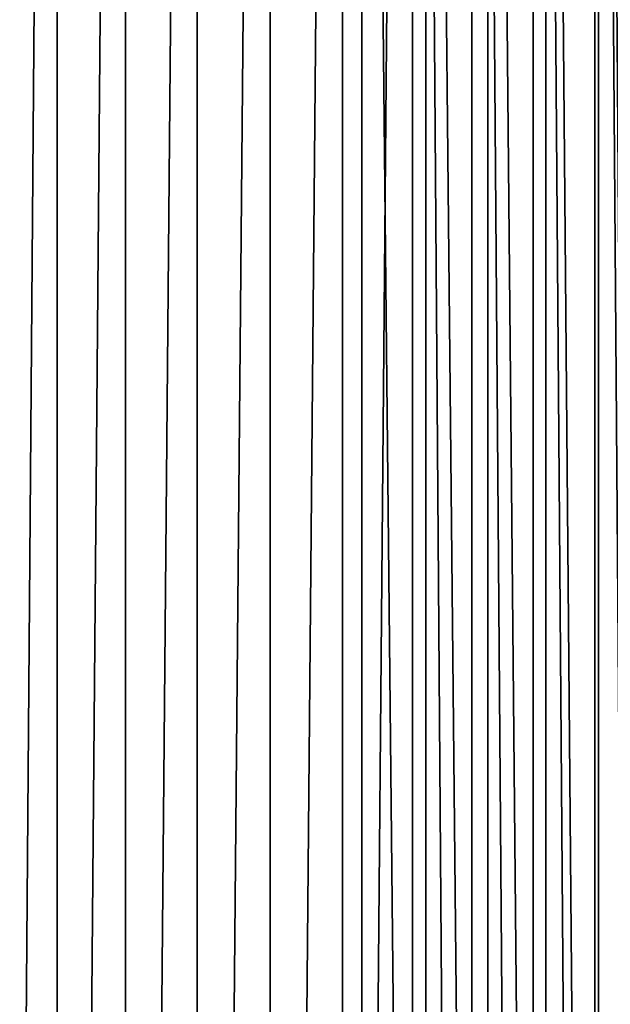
# Model space of a CAD drawing. Header units: metres. Extents: x -86 to 86, y -57 to 57.
# Tile 200 of 256: x 33 to 41, y 1 to 14. Entities that reach past the tile are written whole.
import ezdxf

# ---------------------------------------------------------------- set-up
doc = ezdxf.new("R2010")
doc.units = ezdxf.units.M
doc.layers.add('solid_125286', color=7, linetype='CONTINUOUS')

msp = doc.modelspace()

# ---------------------------------------------------------------- linework, layer by layer
at = {"layer": 'solid_125286'}
for points in [[(36.251842, 54.994244, -2), (36.251736, -54.994247, -2), (35.258888, -54.955368, -2)], [(36.251842, 54.994244, -2), (35.258888, -54.955368, -2), (35.258972, 54.955376, -2)], [(37.237957, 54.868595, -2), (36.251736, -54.994247, -2), (36.251842, 54.994244, -2)], [(35.258972, 54.955376, -2), (35.258888, -54.955368, -2), (34.285557, -54.753021, -2)], [(35.258972, 54.955376, -2), (34.285557, -54.753021, -2), (34.285618, 54.75304, -2)], [(37.237957, 54.868595, -2), (37.237858, -54.868614, -2), (36.251736, -54.994247, -2)], [(38.18959, 54.581974, -2), (37.237858, -54.868614, -2), (37.237957, 54.868595, -2)], [(34.285618, 54.75304, -2), (34.285557, -54.753021, -2), (33.359474, -54.392982, -2)], [(34.285618, 54.75304, -2), (33.359474, -54.392982, -2), (33.359512, 54.393002, -2)], [(38.18959, 54.581974, -2), (38.189449, -54.582031, -2), (37.237858, -54.868614, -2)], [(38.18959, 54.581974, -2), (38.990757, -54.3414, -2), (38.189449, -54.582031, -2)], [(38.994694, 54.340565, -2), (38.990757, -54.3414, -2), (38.18959, 54.581974, -2)], [(41.49025, 54.453724, -2), (41.475212, -54.449116, -2), (40.668133, 54.275387, -2)], [(33.359512, 54.393002, -2), (33.359474, -54.392982, -2), (32.505146, -53.884754, -2)], [(33.359512, 54.393002, -2), (32.505146, -53.884754, -2), (32.505161, 53.884766, -2)], [(38.994694, 54.340565, -2), (39.821274, -54.237724, -2), (38.990757, -54.3414, -2)], [(39.82848, 54.237431, -2), (39.821274, -54.237724, -2), (38.994694, 54.340565, -2)], [(39.82848, 54.237431, -2), (40.65712, -54.273968, -2), (39.821274, -54.237724, -2)], [(40.668133, 54.275387, -2), (40.65712, -54.273968, -2), (39.82848, 54.237431, -2)], [(40.668133, 54.275387, -2), (41.475212, -54.449116, -2), (40.65712, -54.273968, -2)], [(37.5, -42.5, 105), (-37.5, 42.5, 105), (-37.5, -42.5, 105)], [(37.5, -42.5, 105), (37.5, 42.5, 105), (-37.5, 42.5, 105)], [(38.368114, -42.424034, 105), (38.368114, 42.424034, 105), (37.5, 42.5, 105)], [(38.368114, -42.424034, 105), (37.5, 42.5, 105), (37.5, -42.5, 105)], [(39.210239, -42.198383, 105), (39.210236, 42.198387, 105), (38.368114, 42.424034, 105)], [(39.210239, -42.198383, 105), (38.368114, 42.424034, 105), (38.368114, -42.424034, 105)], [(40.000019, -41.830116, 105), (40.000019, 41.830116, 105), (39.210236, 42.198387, 105)], [(40.000019, -41.830116, 105), (39.210236, 42.198387, 105), (39.210239, -42.198383, 105)], [(40.713818, -41.330288, 105), (40.713818, 41.330288, 105), (40.000019, 41.830116, 105)], [(40.713818, -41.330288, 105), (40.000019, 41.830116, 105), (40.000019, -41.830116, 105)], [(41.330288, -40.713818, 105), (41.330288, 40.713818, 105), (40.713818, 41.330288, 105)], [(41.330288, -40.713818, 105), (40.713818, 41.330288, 105), (40.713818, -41.330288, 105)]]:
    msp.add_3dface(points, dxfattribs=at)

doc.saveas('drawing.dxf')
